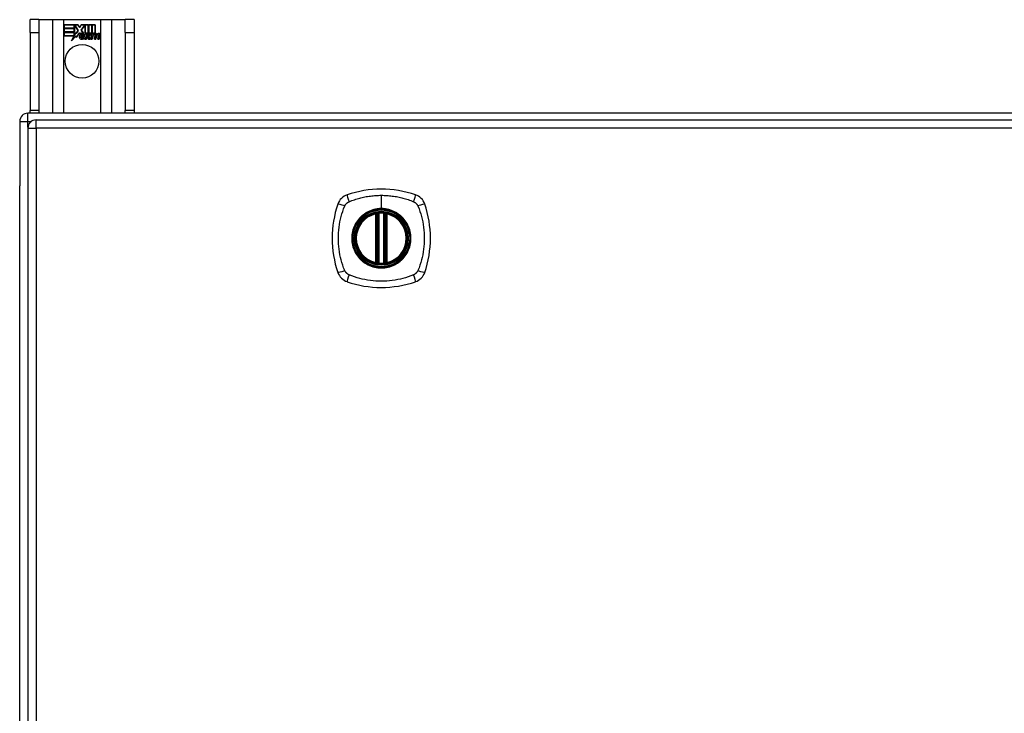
# Model space of a CAD drawing. Header units: inches. Extents: x 19 to 446, y 48 to 210.
# Tile 13 of 30: x 147 to 159, y 134 to 142. Entities that reach past the tile are written whole.
import ezdxf

# ---------------------------------------------------------------- set-up
doc = ezdxf.new("R2010")
doc.units = ezdxf.units.IN
doc.header["$MEASUREMENT"] = 0
doc.layers.add('Visible Edges(ANSI)', color=7, linetype='Continuous', lineweight=25)
doc.layers.add('Visible Tangent Edges(ANSI)', color=7, linetype='Continuous', lineweight=25)

msp = doc.modelspace()

# ---------------------------------------------------------------- linework, layer by layer
at = {"layer": 'Visible Edges(ANSI)'}
for p, q in [((147.695, 141.936), (147.59, 141.936)), ((147.59, 141.78), (147.59, 141.936)), ((147.695, 141.936), (147.695, 141.78)), ((147.695, 141.936), (147.859, 141.936)), ((147.859, 141.936), (147.994, 141.936)), ((147.994, 141.936), (148.436, 141.936)), ((147.999, 141.874), (148.166, 141.874)), ((147.999, 141.834), (147.999, 141.874)), ((147.999, 141.873), (147.999, 141.834)), ((148.166, 141.873), (147.999, 141.873)), ((148.121, 141.834), (148.121, 141.869)), ((148.121, 141.869), (148.126, 141.869)), ((148.122, 141.868), (148.122, 141.834)), ((148.125, 141.868), (148.122, 141.868)), ((148.168, 141.806), (148.125, 141.868)), ((148.126, 141.869), (148.169, 141.806)), ((148.166, 141.874), (148.188, 141.841)), ((148.188, 141.84), (148.166, 141.873)), ((148.188, 141.841), (148.205, 141.874)), ((148.206, 141.873), (148.188, 141.84)), ((148.205, 141.874), (148.289, 141.874)), ((148.205, 141.811), (148.248, 141.869)), ((148.288, 141.873), (148.206, 141.873)), ((148.248, 141.868), (148.206, 141.811)), ((148.248, 141.869), (148.252, 141.869)), ((148.251, 141.868), (148.248, 141.868)), ((148.251, 141.773), (148.251, 141.868)), ((148.252, 141.869), (148.252, 141.773)), ((148.288, 141.754), (148.288, 141.873)), ((148.289, 141.874), (148.289, 141.75)), ((148.294, 141.76), (148.294, 141.874)), ((148.294, 141.874), (148.331, 141.874)), ((148.295, 141.873), (148.295, 141.762)), ((148.331, 141.873), (148.295, 141.873)), ((148.331, 141.874), (148.331, 141.773)), ((148.331, 141.773), (148.331, 141.873)), ((148.337, 141.773), (148.337, 141.874)), ((148.337, 141.874), (148.374, 141.874)), ((148.337, 141.873), (148.337, 141.773)), ((148.373, 141.873), (148.337, 141.873)), ((148.373, 141.775), (148.373, 141.873)), ((148.374, 141.874), (148.374, 141.774)), ((148.436, 141.936), (148.571, 141.936)), ((148.571, 141.936), (148.735, 141.936)), ((148.735, 141.78), (148.735, 141.936)), ((148.84, 141.936), (148.735, 141.936)), ((148.84, 141.936), (148.84, 141.78)), ((147.59, 141.78), (147.59, 140.842)), ((147.695, 141.78), (147.695, 140.842)), ((147.999, 141.834), (148.121, 141.834)), ((148.122, 141.834), (147.999, 141.834)), ((147.999, 141.828), (147.999, 141.789)), ((148.121, 141.828), (147.999, 141.828)), ((147.999, 141.788), (147.999, 141.828)), ((147.999, 141.828), (148.122, 141.828)), ((147.999, 141.789), (148.121, 141.789)), ((148.122, 141.788), (147.999, 141.788)), ((147.999, 141.783), (148.122, 141.783)), ((147.999, 141.742), (147.999, 141.783)), ((148.121, 141.782), (147.999, 141.782)), ((147.999, 141.782), (147.999, 141.743)), ((147.999, 141.743), (148.121, 141.743)), ((148.12, 141.742), (147.999, 141.742)), ((148.089, 141.683), (148.12, 141.742)), ((148.144, 141.741), (148.089, 141.683)), ((148.121, 141.743), (148.092, 141.687)), ((148.092, 141.687), (148.144, 141.742)), ((148.121, 141.789), (148.121, 141.828)), ((148.121, 141.747), (148.121, 141.782)), ((148.123, 141.747), (148.121, 141.747)), ((148.122, 141.828), (148.122, 141.788)), ((148.122, 141.783), (148.122, 141.748)), ((148.122, 141.748), (148.123, 141.748)), ((148.123, 141.748), (148.141, 141.783)), ((148.141, 141.781), (148.123, 141.747)), ((148.141, 141.783), (148.144, 141.771)), ((148.143, 141.769), (148.141, 141.781)), ((148.169, 141.806), (148.143, 141.769)), ((148.144, 141.771), (148.168, 141.806)), ((148.144, 141.742), (148.147, 141.725)), ((148.146, 141.723), (148.144, 141.741)), ((148.185, 141.778), (148.146, 141.723)), ((148.147, 141.725), (148.186, 141.779)), ((148.194, 141.763), (148.185, 141.778)), ((148.186, 141.779), (148.194, 141.765)), ((148.198, 141.731), (148.244, 141.731)), ((148.244, 141.73), (148.199, 141.73)), ((148.2, 141.742), (148.23, 141.742)), ((148.231, 141.741), (148.2, 141.741)), ((148.23, 141.775), (148.205, 141.811)), ((148.206, 141.811), (148.232, 141.774)), ((148.243, 141.701), (148.274, 141.736)), ((148.274, 141.736), (148.245, 141.702)), ((148.28, 141.773), (148.251, 141.773)), ((148.252, 141.773), (148.28, 141.773)), ((148.274, 141.736), (148.256, 141.769)), ((148.256, 141.769), (148.277, 141.769)), ((148.258, 141.768), (148.274, 141.736)), ((148.276, 141.768), (148.258, 141.768)), ((148.263, 141.702), (148.28, 141.726)), ((148.28, 141.725), (148.263, 141.701)), ((148.286, 141.745), (148.276, 141.768)), ((148.277, 141.769), (148.286, 141.746)), ((148.28, 141.773), (148.288, 141.754)), ((148.289, 141.75), (148.28, 141.773)), ((148.28, 141.726), (148.283, 141.726)), ((148.283, 141.725), (148.28, 141.725)), ((148.283, 141.726), (148.293, 141.702)), ((148.292, 141.701), (148.283, 141.725)), ((148.286, 141.746), (148.289, 141.746)), ((148.289, 141.745), (148.286, 141.745)), ((148.289, 141.746), (148.306, 141.769)), ((148.306, 141.768), (148.289, 141.745)), ((148.304, 141.773), (148.294, 141.76)), ((148.295, 141.762), (148.303, 141.773)), ((148.295, 141.736), (148.324, 141.768)), ((148.311, 141.702), (148.295, 141.736)), ((148.326, 141.769), (148.296, 141.736)), ((148.296, 141.736), (148.313, 141.701)), ((148.303, 141.773), (148.331, 141.773)), ((148.331, 141.773), (148.304, 141.773)), ((148.306, 141.769), (148.326, 141.769)), ((148.324, 141.768), (148.306, 141.768)), ((148.321, 141.701), (148.333, 141.769)), ((148.334, 141.768), (148.322, 141.702)), ((148.333, 141.769), (148.347, 141.769)), ((148.347, 141.768), (148.334, 141.768)), ((148.337, 141.773), (148.353, 141.773)), ((148.352, 141.773), (148.337, 141.773)), ((148.337, 141.702), (148.342, 141.729)), ((148.343, 141.729), (148.338, 141.701)), ((148.347, 141.769), (148.346, 141.757)), ((148.346, 141.756), (148.347, 141.768)), ((148.346, 141.757), (148.35, 141.757)), ((148.35, 141.756), (148.346, 141.756)), ((148.351, 141.765), (148.352, 141.773)), ((148.353, 141.773), (148.352, 141.767)), ((148.372, 141.744), (148.364, 141.702)), ((148.364, 141.701), (148.371, 141.744)), ((148.379, 141.702), (148.384, 141.729)), ((148.385, 141.729), (148.38, 141.701)), ((148.414, 141.744), (148.406, 141.702)), ((148.406, 141.701), (148.413, 141.744)), ((148.421, 141.702), (148.43, 141.744)), ((148.43, 141.744), (148.422, 141.701)), ((148.735, 141.78), (148.735, 140.842)), ((148.84, 141.78), (148.84, 140.842)), ((148.235, 141.705), (148.235, 141.714)), ((148.236, 141.715), (148.236, 141.704)), ((148.263, 141.701), (148.243, 141.701)), ((148.245, 141.702), (148.263, 141.702)), ((148.313, 141.701), (148.292, 141.701)), ((148.293, 141.702), (148.311, 141.702)), ((148.338, 141.701), (148.321, 141.701)), ((148.322, 141.702), (148.337, 141.702)), ((148.364, 141.702), (148.379, 141.702)), ((148.38, 141.701), (148.364, 141.701)), ((148.406, 141.702), (148.421, 141.702)), ((148.422, 141.701), (148.406, 141.701)), ((189.366, 140.811), (147.564, 140.811)), ((147.59, 140.811), (147.59, 140.842)), ((147.695, 140.842), (147.695, 140.811)), ((148.735, 140.811), (148.735, 140.842)), ((148.84, 140.842), (148.84, 140.811)), ((147.465, 140.712), (147.465, 139.937)), ((147.662, 140.73), (189.267, 140.73)), ((147.563, 140.631), (147.563, 110.911)), ((147.465, 111.685), (147.465, 139.937)), ((151.754, 139.014), (151.754, 139.599)), ((151.774, 139.009), (151.774, 139.603)), ((151.853, 139.603), (151.853, 139.009)), ((151.873, 139.599), (151.873, 139.014))]:
    msp.add_line(p, q, dxfattribs=at)
at = {"layer": 'Visible Edges(ANSI)', "flags": 128}
for points in [[(151.785, 139.618), (151.783, 139.618), (151.782, 139.618), (151.78, 139.617), (151.778, 139.617), (151.777, 139.617), (151.775, 139.617), (151.774, 139.617), (151.773, 139.617), (151.771, 139.616), (151.77, 139.616), (151.769, 139.616), (151.767, 139.616), (151.766, 139.616), (151.765, 139.616), (151.764, 139.615), (151.764, 139.615), (151.763, 139.615), (151.762, 139.615), (151.762, 139.615), (151.761, 139.615), (151.761, 139.615), (151.76, 139.615), (151.76, 139.615), (151.76, 139.615)], [(151.867, 139.615), (151.867, 139.615), (151.866, 139.615), (151.866, 139.615), (151.866, 139.615), (151.865, 139.615), (151.865, 139.615), (151.864, 139.615), (151.863, 139.615), (151.862, 139.615), (151.862, 139.616), (151.86, 139.616), (151.859, 139.616), (151.858, 139.616), (151.857, 139.616), (151.856, 139.616), (151.854, 139.617), (151.853, 139.617), (151.851, 139.617), (151.85, 139.617), (151.848, 139.617), (151.847, 139.617), (151.845, 139.618), (151.844, 139.618), (151.842, 139.618)], [(151.76, 138.998), (151.76, 138.998), (151.76, 138.998), (151.761, 138.998), (151.761, 138.998), (151.762, 138.998), (151.762, 138.998), (151.763, 138.997), (151.764, 138.997), (151.764, 138.997), (151.765, 138.997), (151.766, 138.997), (151.767, 138.997), (151.769, 138.997), (151.77, 138.996), (151.771, 138.996), (151.773, 138.996), (151.774, 138.996), (151.775, 138.996), (151.777, 138.995), (151.778, 138.995), (151.78, 138.995), (151.782, 138.995), (151.783, 138.995), (151.785, 138.995)], [(151.842, 138.995), (151.844, 138.995), (151.845, 138.995), (151.847, 138.995), (151.848, 138.995), (151.85, 138.995), (151.851, 138.996), (151.853, 138.996), (151.854, 138.996), (151.856, 138.996), (151.857, 138.996), (151.858, 138.997), (151.859, 138.997), (151.86, 138.997), (151.862, 138.997), (151.862, 138.997), (151.863, 138.997), (151.864, 138.997), (151.865, 138.998), (151.865, 138.998), (151.866, 138.998), (151.866, 138.998), (151.866, 138.998), (151.867, 138.998), (151.867, 138.998)]]:
    msp.add_lwpolyline(points, dxfattribs=at)
at = {"layer": 'Visible Edges(ANSI)'}
for centre, radius in [((148.215, 141.436), 0.203), ((151.813, 139.306), 0.32), ((151.813, 139.306), 0.315)]:
    msp.add_circle(centre, radius, dxfattribs=at)
for centre, radius, start, end in [((148.231, 141.724), 0.0498, 134.1684, 176.5646), ((148.206, 141.726), 0.0247, 176.5646, 261.5605), ((148.231, 141.724), 0.049, 134.1684, 176.5646), ((148.206, 141.726), 0.0239, 176.5646, 261.5605), ((148.222, 141.733), 0.042, 79.6582, 131.9139), ((148.222, 141.733), 0.0412, 77.079, 133.1785), ((148.222, 141.733), 0.0374, 80.4085, 134.1684), ((148.222, 141.733), 0.0366, 80.3604, 134.1684), ((148.21, 141.727), 0.0127, 160.9907, 244.6784), ((148.21, 141.727), 0.012, 163.5261, 244.6784), ((148.221, 141.739), 0.0217, 109.3797, 175.226), ((148.221, 141.739), 0.021, 109.3797, 172.9975), ((148.219, 141.746), 0.0137, 51.1652, 109.3797), ((148.219, 141.746), 0.0144, 51.1652, 109.3797), ((148.22, 141.747), 0.0119, 331.4547, 51.1652), ((148.22, 141.747), 0.0127, 329.421, 51.1652), ((148.227, 141.751), 0.019, 23.8445, 85.0802), ((148.227, 141.751), 0.0183, 23.8445, 85.1757), ((148.212, 141.745), 0.0345, 336.9643, 23.8445), ((148.212, 141.745), 0.0353, 336.1555, 23.8445), ((148.4, 141.719), 0.0589, 147.5992, 170), ((148.4, 141.719), 0.0581, 147.5992, 170), ((148.375, 141.741), 0.03, 89.4776, 147.4114), ((148.375, 141.741), 0.0293, 89.4776, 148.2123), ((148.364, 141.742), 0.0165, 96.03, 147.5992), ((148.373, 141.744), 0.03, 88.7952, 136.5849), ((148.364, 141.742), 0.0157, 96.03, 147.5992), ((148.373, 141.744), 0.0307, 90.2222, 132.7339), ((148.363, 141.75), 0.00825, 23.5571, 96.03), ((148.363, 141.75), 0.0075, 23.5571, 96.03), ((148.356, 141.747), 0.0154, 350, 23.5571), ((148.356, 141.747), 0.0161, 350, 23.5571), ((148.375, 141.758), 0.0127, 16.9928, 89.4776), ((148.375, 141.758), 0.0119, 16.9928, 89.4776), ((148.442, 141.72), 0.0589, 148.5524, 170.8204), ((148.442, 141.72), 0.0581, 148.5584, 170.8257), ((148.353, 141.751), 0.0353, 357.7769, 16.9928), ((148.417, 141.74), 0.0299, 89.6788, 160.8136), ((148.353, 141.751), 0.036, 3.6169, 16.9928), ((148.417, 141.74), 0.0307, 89.6788, 153.9508), ((148.406, 141.742), 0.0165, 96.1027, 147.6301), ((148.406, 141.742), 0.0157, 96.1027, 147.6083), ((148.405, 141.75), 0.00825, 23.5487, 96.1027), ((148.405, 141.75), 0.0075, 23.5487, 96.1027), ((148.398, 141.747), 0.0154, 349.9922, 23.5487), ((148.398, 141.747), 0.0161, 350.0076, 23.5487), ((148.417, 141.758), 0.0131, 18.4748, 89.6788), ((148.417, 141.758), 0.0124, 18.4748, 89.6788), ((148.395, 141.75), 0.0353, 349, 18.4748), ((148.395, 141.75), 0.036, 349, 18.4748), ((148.213, 141.777), 0.0751, 261.5605, 286.9141), ((148.213, 141.777), 0.0759, 261.5605, 287.3343), ((148.221, 141.751), 0.0384, 244.6784, 292.5609), ((148.221, 141.751), 0.0391, 244.6784, 290.9242), ((147.564, 140.712), 0.099, 90, 180), ((147.662, 140.631), 0.099, 90, 180), ((151.459, 139.661), 0.177, 108.7722, 161.2278), ((151.813, 138.617), 1.28, 71.2278, 108.7722), ((152.168, 139.661), 0.177, 18.7722, 71.2278), ((152.502, 139.306), 1.28, 161.2278, 198.7722), ((151.124, 139.306), 1.28, 341.2278, 18.7722), ((151.813, 139.306), 0.313, 103.6344, 256.3656), ((151.813, 139.306), 0.313, 99.784, 103.6344), ((151.742, 139.599), 0.0118, 0, 103.6344), ((151.762, 139.603), 0.0118, 0, 99.784), ((151.813, 139.306), 0.313, 84.7499, 95.2501), ((151.865, 139.603), 0.0118, 80.216, 180), ((151.813, 139.306), 0.313, 76.3656, 80.216), ((151.884, 139.599), 0.0118, 76.3656, 180), ((151.813, 139.306), 0.313, 283.6344, 76.3656), ((151.742, 139.014), 0.0118, 256.3656, 0), ((151.813, 139.306), 0.313, 256.3656, 260.216), ((151.762, 139.009), 0.0118, 260.216, 0), ((151.865, 139.009), 0.0118, 180, 279.784), ((151.813, 139.306), 0.313, 279.784, 283.6344), ((151.884, 139.014), 0.0118, 180, 283.6344), ((151.459, 138.952), 0.177, 198.7722, 251.2278), ((151.813, 139.306), 0.313, 264.7499, 275.2501), ((152.168, 138.952), 0.177, 288.7722, 341.2278), ((151.813, 139.995), 1.28, 251.2278, 288.7722)]:
    msp.add_arc(centre, radius, start, end, dxfattribs=at)
at = {"layer": 'Visible Tangent Edges(ANSI)'}
for p, q in [((147.859, 141.936), (147.859, 140.811)), ((147.994, 140.811), (147.994, 141.936)), ((148.436, 141.936), (148.436, 140.811)), ((148.571, 140.811), (148.571, 141.936)), ((147.59, 141.78), (147.695, 141.78)), ((148.735, 141.78), (148.84, 141.78)), ((147.564, 140.712), (147.564, 140.811)), ((147.695, 140.842), (147.59, 140.842)), ((148.84, 140.842), (148.735, 140.842)), ((147.465, 140.712), (147.564, 140.712)), ((147.564, 140.712), (147.605, 140.712)), ((147.564, 140.641), (147.564, 140.712)), ((147.662, 140.631), (147.662, 140.73)), ((147.563, 140.631), (147.662, 140.631)), ((189.267, 140.631), (147.662, 140.631)), ((147.662, 140.631), (147.662, 110.911)), ((151.813, 139.823), (151.813, 139.663)), ((151.742, 139.599), (151.74, 139.61)), ((151.742, 139.599), (151.754, 139.599)), ((151.742, 139.599), (151.742, 139.014)), ((151.754, 139.599), (151.764, 139.599)), ((151.76, 139.615), (151.761, 139.609)), ((151.764, 139.603), (151.774, 139.603)), ((151.764, 139.014), (151.764, 139.599)), ((151.786, 139.606), (151.785, 139.618)), ((151.786, 139.006), (151.786, 139.606)), ((151.813, 139.658), (151.813, 139.663)), ((151.841, 139.606), (151.842, 139.618)), ((151.841, 139.606), (151.841, 139.006)), ((151.853, 139.603), (151.863, 139.603)), ((151.863, 139.599), (151.873, 139.599)), ((151.863, 139.599), (151.863, 139.014)), ((151.866, 139.609), (151.867, 139.615)), ((151.873, 139.599), (151.884, 139.599)), ((151.887, 139.61), (151.884, 139.599)), ((151.884, 139.014), (151.884, 139.599)), ((151.74, 139.002), (151.742, 139.014)), ((151.754, 139.014), (151.742, 139.014)), ((151.764, 139.014), (151.754, 139.014)), ((151.761, 139.004), (151.76, 138.998)), ((151.774, 139.009), (151.764, 139.009)), ((151.785, 138.995), (151.786, 139.006)), ((151.842, 138.995), (151.841, 139.006)), ((151.863, 139.009), (151.853, 139.009)), ((151.873, 139.014), (151.863, 139.014)), ((151.867, 138.998), (151.866, 139.004)), ((151.884, 139.014), (151.873, 139.014)), ((151.884, 139.014), (151.887, 139.002))]:
    msp.add_line(p, q, dxfattribs=at)
at = {"layer": 'Visible Tangent Edges(ANSI)', "flags": 128}
for points in [[(151.373, 139.695), (151.374, 139.696), (151.375, 139.698), (151.376, 139.699), (151.376, 139.7), (151.377, 139.702), (151.378, 139.703), (151.379, 139.704), (151.379, 139.706), (151.38, 139.707), (151.381, 139.708), (151.382, 139.71), (151.383, 139.711), (151.384, 139.712), (151.385, 139.713), (151.386, 139.715), (151.386, 139.716), (151.387, 139.717), (151.388, 139.718), (151.389, 139.719), (151.39, 139.721), (151.391, 139.722), (151.393, 139.723), (151.394, 139.724), (151.395, 139.725)], [(151.395, 139.725), (151.396, 139.726), (151.397, 139.727), (151.398, 139.728), (151.399, 139.729), (151.4, 139.73), (151.401, 139.731), (151.403, 139.732), (151.404, 139.733), (151.405, 139.734), (151.406, 139.735), (151.408, 139.736), (151.409, 139.737), (151.41, 139.738), (151.411, 139.739), (151.413, 139.739), (151.414, 139.74), (151.415, 139.741), (151.417, 139.742), (151.418, 139.743), (151.419, 139.743), (151.421, 139.744), (151.422, 139.745), (151.423, 139.746), (151.425, 139.746)], [(151.425, 139.746), (151.443, 139.754), (151.458, 139.76), (151.474, 139.765), (151.489, 139.77), (151.505, 139.775), (151.521, 139.78), (151.537, 139.785), (151.553, 139.789), (151.568, 139.793), (151.585, 139.797), (151.601, 139.8), (151.617, 139.804), (151.633, 139.807), (151.649, 139.809), (151.666, 139.812), (151.682, 139.814), (151.698, 139.816), (151.715, 139.818), (151.731, 139.819), (151.747, 139.821), (151.764, 139.822), (151.78, 139.822), (151.797, 139.823), (151.813, 139.823)], [(151.813, 139.823), (151.83, 139.823), (151.846, 139.822), (151.863, 139.822), (151.879, 139.821), (151.896, 139.819), (151.912, 139.818), (151.929, 139.816), (151.945, 139.814), (151.961, 139.812), (151.978, 139.809), (151.994, 139.807), (152.01, 139.804), (152.026, 139.8), (152.042, 139.797), (152.058, 139.793), (152.074, 139.789), (152.09, 139.785), (152.106, 139.78), (152.122, 139.775), (152.137, 139.771), (152.153, 139.765), (152.168, 139.76), (152.184, 139.754), (152.202, 139.746)], [(152.202, 139.746), (152.205, 139.745), (152.208, 139.743), (152.21, 139.742), (152.213, 139.74), (152.215, 139.739), (152.218, 139.737), (152.221, 139.735), (152.223, 139.733), (152.225, 139.731), (152.228, 139.729), (152.23, 139.727), (152.232, 139.725), (152.234, 139.723), (152.236, 139.721), (152.238, 139.718), (152.24, 139.716), (152.242, 139.713), (152.244, 139.711), (152.246, 139.708), (152.247, 139.706), (152.249, 139.703), (152.251, 139.7), (152.252, 139.698), (152.253, 139.695)], [(151.373, 138.918), (151.36, 138.951), (151.349, 138.982), (151.34, 139.014), (151.331, 139.045), (151.323, 139.077), (151.316, 139.109), (151.31, 139.142), (151.306, 139.174), (151.302, 139.207), (151.299, 139.24), (151.297, 139.273), (151.297, 139.306), (151.297, 139.339), (151.299, 139.372), (151.302, 139.405), (151.305, 139.438), (151.31, 139.47), (151.316, 139.503), (151.323, 139.535), (151.331, 139.567), (151.34, 139.599), (151.349, 139.63), (151.36, 139.661), (151.373, 139.695)], [(151.813, 139.658), (151.905, 139.646), (151.99, 139.611), (152.063, 139.555), (152.119, 139.482), (152.154, 139.397), (152.166, 139.306), (152.153, 139.215), (152.118, 139.13), (152.062, 139.057), (151.99, 139.001), (151.904, 138.966), (151.813, 138.954), (151.722, 138.966), (151.637, 139.001), (151.564, 139.057), (151.508, 139.13), (151.473, 139.215), (151.461, 139.306), (151.473, 139.398), (151.509, 139.483), (151.564, 139.556), (151.637, 139.611), (151.722, 139.646), (151.813, 139.658)], [(151.813, 139.663), (151.803, 139.663), (151.793, 139.663), (151.783, 139.662), (151.772, 139.661), (151.762, 139.659), (151.752, 139.658), (151.742, 139.656), (151.732, 139.654), (151.722, 139.651), (151.712, 139.648), (151.702, 139.645), (151.692, 139.642), (151.683, 139.638), (151.673, 139.634), (151.664, 139.63), (151.655, 139.626), (151.645, 139.621), (151.636, 139.616), (151.628, 139.611), (151.619, 139.605), (151.61, 139.6), (151.602, 139.594), (151.594, 139.587), (151.586, 139.581)], [(151.761, 139.609), (151.761, 139.609), (151.76, 139.61), (151.759, 139.61), (151.758, 139.61), (151.757, 139.61), (151.756, 139.611), (151.756, 139.611), (151.755, 139.611), (151.754, 139.611), (151.753, 139.611), (151.752, 139.611), (151.751, 139.612), (151.75, 139.612), (151.749, 139.612), (151.748, 139.612), (151.747, 139.612), (151.746, 139.611), (151.745, 139.611), (151.744, 139.611), (151.743, 139.611), (151.742, 139.611), (151.742, 139.611), (151.741, 139.611), (151.74, 139.61)], [(151.764, 139.603), (151.764, 139.603), (151.764, 139.604), (151.764, 139.604), (151.764, 139.604), (151.764, 139.604), (151.764, 139.605), (151.763, 139.605), (151.763, 139.605), (151.763, 139.605), (151.763, 139.606), (151.763, 139.606), (151.763, 139.606), (151.763, 139.606), (151.763, 139.607), (151.763, 139.607), (151.762, 139.607), (151.762, 139.607), (151.762, 139.608), (151.762, 139.608), (151.762, 139.608), (151.762, 139.608), (151.762, 139.608), (151.761, 139.609), (151.761, 139.609)], [(151.764, 139.599), (151.764, 139.599), (151.764, 139.599), (151.764, 139.599), (151.764, 139.6), (151.764, 139.6), (151.764, 139.6), (151.764, 139.6), (151.764, 139.6), (151.764, 139.601), (151.764, 139.601), (151.764, 139.601), (151.764, 139.601), (151.764, 139.601), (151.764, 139.601), (151.764, 139.602), (151.764, 139.602), (151.764, 139.602), (151.764, 139.602), (151.764, 139.602), (151.764, 139.602), (151.764, 139.603), (151.764, 139.603), (151.764, 139.603), (151.764, 139.603)], [(151.774, 139.603), (151.774, 139.603), (151.774, 139.603), (151.774, 139.603), (151.774, 139.603), (151.775, 139.603), (151.775, 139.603), (151.775, 139.603), (151.776, 139.604), (151.776, 139.604), (151.777, 139.604), (151.777, 139.604), (151.778, 139.604), (151.778, 139.604), (151.779, 139.605), (151.779, 139.605), (151.78, 139.605), (151.781, 139.605), (151.781, 139.605), (151.782, 139.605), (151.783, 139.606), (151.784, 139.606), (151.784, 139.606), (151.785, 139.606), (151.786, 139.606)], [(152.041, 139.581), (152.033, 139.587), (152.025, 139.594), (152.016, 139.6), (152.008, 139.605), (151.999, 139.611), (151.99, 139.616), (151.981, 139.621), (151.972, 139.626), (151.963, 139.63), (151.953, 139.634), (151.944, 139.638), (151.934, 139.642), (151.925, 139.645), (151.915, 139.648), (151.905, 139.651), (151.895, 139.654), (151.885, 139.656), (151.875, 139.658), (151.865, 139.659), (151.854, 139.661), (151.844, 139.662), (151.834, 139.663), (151.824, 139.663), (151.813, 139.663)], [(151.841, 139.606), (151.842, 139.606), (151.843, 139.606), (151.843, 139.606), (151.844, 139.606), (151.845, 139.605), (151.845, 139.605), (151.846, 139.605), (151.847, 139.605), (151.848, 139.605), (151.848, 139.605), (151.849, 139.604), (151.849, 139.604), (151.85, 139.604), (151.85, 139.604), (151.851, 139.604), (151.851, 139.604), (151.852, 139.603), (151.852, 139.603), (151.852, 139.603), (151.852, 139.603), (151.853, 139.603), (151.853, 139.603), (151.853, 139.603), (151.853, 139.603)], [(151.866, 139.609), (151.865, 139.609), (151.865, 139.608), (151.865, 139.608), (151.865, 139.608), (151.865, 139.608), (151.865, 139.608), (151.865, 139.607), (151.864, 139.607), (151.864, 139.607), (151.864, 139.607), (151.864, 139.606), (151.864, 139.606), (151.864, 139.606), (151.864, 139.606), (151.864, 139.605), (151.863, 139.605), (151.863, 139.605), (151.863, 139.605), (151.863, 139.604), (151.863, 139.604), (151.863, 139.604), (151.863, 139.604), (151.863, 139.603), (151.863, 139.603)], [(151.863, 139.603), (151.863, 139.603), (151.863, 139.603), (151.863, 139.603), (151.863, 139.602), (151.863, 139.602), (151.863, 139.602), (151.863, 139.602), (151.863, 139.602), (151.863, 139.602), (151.863, 139.601), (151.863, 139.601), (151.863, 139.601), (151.863, 139.601), (151.863, 139.601), (151.863, 139.601), (151.863, 139.6), (151.863, 139.6), (151.863, 139.6), (151.863, 139.6), (151.863, 139.6), (151.863, 139.599), (151.863, 139.599), (151.863, 139.599), (151.863, 139.599)], [(151.887, 139.61), (151.886, 139.611), (151.885, 139.611), (151.884, 139.611), (151.883, 139.611), (151.882, 139.611), (151.882, 139.611), (151.881, 139.611), (151.88, 139.612), (151.879, 139.612), (151.878, 139.612), (151.877, 139.612), (151.876, 139.612), (151.875, 139.611), (151.874, 139.611), (151.873, 139.611), (151.872, 139.611), (151.871, 139.611), (151.87, 139.611), (151.87, 139.61), (151.869, 139.61), (151.868, 139.61), (151.867, 139.61), (151.866, 139.609), (151.866, 139.609)], [(152.253, 139.695), (152.267, 139.661), (152.278, 139.63), (152.287, 139.599), (152.296, 139.567), (152.304, 139.535), (152.311, 139.503), (152.317, 139.47), (152.321, 139.438), (152.325, 139.405), (152.328, 139.372), (152.329, 139.339), (152.33, 139.306), (152.329, 139.273), (152.328, 139.24), (152.325, 139.207), (152.321, 139.174), (152.316, 139.142), (152.311, 139.109), (152.304, 139.077), (152.296, 139.045), (152.287, 139.014), (152.278, 138.982), (152.267, 138.951), (152.253, 138.918)], [(151.539, 139.534), (151.526, 139.518), (151.515, 139.501), (151.504, 139.483), (151.494, 139.465), (151.485, 139.446), (151.478, 139.427), (151.471, 139.408), (151.466, 139.388), (151.462, 139.368), (151.459, 139.347), (151.457, 139.327), (151.457, 139.306), (151.457, 139.286), (151.459, 139.265), (151.462, 139.245), (151.466, 139.224), (151.471, 139.205), (151.478, 139.185), (151.485, 139.166), (151.494, 139.147), (151.504, 139.129), (151.515, 139.112), (151.526, 139.095), (151.539, 139.079)], [(151.586, 139.581), (151.584, 139.579), (151.582, 139.577), (151.58, 139.575), (151.577, 139.574), (151.575, 139.572), (151.573, 139.57), (151.571, 139.568), (151.569, 139.566), (151.567, 139.564), (151.565, 139.562), (151.563, 139.56), (151.561, 139.558), (151.559, 139.556), (151.557, 139.554), (151.555, 139.552), (151.554, 139.55), (151.552, 139.548), (151.55, 139.546), (151.548, 139.544), (151.546, 139.542), (151.544, 139.54), (151.542, 139.538), (151.541, 139.536), (151.539, 139.534)], [(152.088, 139.534), (152.086, 139.536), (152.084, 139.538), (152.083, 139.54), (152.081, 139.542), (152.079, 139.544), (152.077, 139.546), (152.075, 139.548), (152.073, 139.55), (152.071, 139.552), (152.07, 139.554), (152.068, 139.556), (152.066, 139.558), (152.064, 139.56), (152.062, 139.562), (152.06, 139.564), (152.058, 139.566), (152.056, 139.568), (152.054, 139.57), (152.052, 139.572), (152.049, 139.574), (152.047, 139.575), (152.045, 139.577), (152.043, 139.579), (152.041, 139.581)], [(152.088, 139.079), (152.101, 139.095), (152.112, 139.112), (152.123, 139.129), (152.133, 139.148), (152.141, 139.166), (152.149, 139.185), (152.155, 139.205), (152.161, 139.225), (152.165, 139.245), (152.168, 139.265), (152.17, 139.286), (152.17, 139.306), (152.17, 139.327), (152.168, 139.347), (152.165, 139.368), (152.161, 139.388), (152.155, 139.408), (152.149, 139.427), (152.141, 139.447), (152.133, 139.465), (152.123, 139.483), (152.112, 139.501), (152.101, 139.518), (152.088, 139.534)], [(151.539, 139.079), (151.541, 139.077), (151.542, 139.074), (151.544, 139.072), (151.546, 139.07), (151.548, 139.068), (151.55, 139.066), (151.552, 139.064), (151.554, 139.062), (151.555, 139.06), (151.557, 139.058), (151.559, 139.056), (151.561, 139.054), (151.563, 139.052), (151.565, 139.05), (151.567, 139.048), (151.569, 139.046), (151.571, 139.044), (151.573, 139.043), (151.575, 139.041), (151.577, 139.039), (151.58, 139.037), (151.582, 139.035), (151.584, 139.033), (151.586, 139.032)], [(151.586, 139.032), (151.602, 139.019), (151.619, 139.007), (151.636, 138.997), (151.655, 138.987), (151.673, 138.978), (151.692, 138.971), (151.712, 138.964), (151.732, 138.959), (151.752, 138.955), (151.772, 138.952), (151.793, 138.95), (151.814, 138.949), (151.834, 138.95), (151.855, 138.952), (151.875, 138.955), (151.895, 138.959), (151.915, 138.964), (151.935, 138.971), (151.954, 138.978), (151.973, 138.987), (151.991, 138.997), (152.008, 139.007), (152.025, 139.019), (152.041, 139.032)], [(151.74, 139.002), (151.741, 139.002), (151.742, 139.002), (151.742, 139.002), (151.743, 139.001), (151.744, 139.001), (151.745, 139.001), (151.746, 139.001), (151.747, 139.001), (151.748, 139.001), (151.749, 139.001), (151.75, 139.001), (151.751, 139.001), (151.752, 139.001), (151.753, 139.001), (151.754, 139.001), (151.755, 139.001), (151.756, 139.002), (151.756, 139.002), (151.757, 139.002), (151.758, 139.002), (151.759, 139.003), (151.76, 139.003), (151.761, 139.003), (151.761, 139.004)], [(151.761, 139.004), (151.761, 139.004), (151.762, 139.004), (151.762, 139.004), (151.762, 139.005), (151.762, 139.005), (151.762, 139.005), (151.762, 139.005), (151.762, 139.005), (151.763, 139.006), (151.763, 139.006), (151.763, 139.006), (151.763, 139.006), (151.763, 139.007), (151.763, 139.007), (151.763, 139.007), (151.763, 139.007), (151.763, 139.008), (151.764, 139.008), (151.764, 139.008), (151.764, 139.008), (151.764, 139.009), (151.764, 139.009), (151.764, 139.009), (151.764, 139.009)], [(151.764, 139.009), (151.764, 139.01), (151.764, 139.01), (151.764, 139.01), (151.764, 139.01), (151.764, 139.01), (151.764, 139.01), (151.764, 139.011), (151.764, 139.011), (151.764, 139.011), (151.764, 139.011), (151.764, 139.011), (151.764, 139.012), (151.764, 139.012), (151.764, 139.012), (151.764, 139.012), (151.764, 139.012), (151.764, 139.012), (151.764, 139.013), (151.764, 139.013), (151.764, 139.013), (151.764, 139.013), (151.764, 139.013), (151.764, 139.013), (151.764, 139.014)], [(151.786, 139.006), (151.785, 139.007), (151.784, 139.007), (151.784, 139.007), (151.783, 139.007), (151.782, 139.007), (151.781, 139.007), (151.781, 139.008), (151.78, 139.008), (151.779, 139.008), (151.779, 139.008), (151.778, 139.008), (151.778, 139.008), (151.777, 139.009), (151.777, 139.009), (151.776, 139.009), (151.776, 139.009), (151.775, 139.009), (151.775, 139.009), (151.775, 139.009), (151.774, 139.009), (151.774, 139.009), (151.774, 139.009), (151.774, 139.009), (151.774, 139.009)], [(151.853, 139.009), (151.853, 139.009), (151.853, 139.009), (151.853, 139.009), (151.852, 139.009), (151.852, 139.009), (151.852, 139.009), (151.852, 139.009), (151.851, 139.009), (151.851, 139.009), (151.85, 139.009), (151.85, 139.009), (151.849, 139.008), (151.849, 139.008), (151.848, 139.008), (151.848, 139.008), (151.847, 139.008), (151.846, 139.008), (151.845, 139.007), (151.845, 139.007), (151.844, 139.007), (151.843, 139.007), (151.843, 139.007), (151.842, 139.007), (151.841, 139.006)], [(151.863, 139.014), (151.863, 139.013), (151.863, 139.013), (151.863, 139.013), (151.863, 139.013), (151.863, 139.013), (151.863, 139.013), (151.863, 139.012), (151.863, 139.012), (151.863, 139.012), (151.863, 139.012), (151.863, 139.012), (151.863, 139.012), (151.863, 139.011), (151.863, 139.011), (151.863, 139.011), (151.863, 139.011), (151.863, 139.011), (151.863, 139.01), (151.863, 139.01), (151.863, 139.01), (151.863, 139.01), (151.863, 139.01), (151.863, 139.01), (151.863, 139.009)], [(151.863, 139.009), (151.863, 139.009), (151.863, 139.009), (151.863, 139.009), (151.863, 139.008), (151.863, 139.008), (151.863, 139.008), (151.863, 139.008), (151.863, 139.007), (151.864, 139.007), (151.864, 139.007), (151.864, 139.007), (151.864, 139.006), (151.864, 139.006), (151.864, 139.006), (151.864, 139.006), (151.864, 139.005), (151.865, 139.005), (151.865, 139.005), (151.865, 139.005), (151.865, 139.005), (151.865, 139.004), (151.865, 139.004), (151.865, 139.004), (151.866, 139.004)], [(151.866, 139.004), (151.866, 139.003), (151.867, 139.003), (151.868, 139.003), (151.869, 139.002), (151.87, 139.002), (151.87, 139.002), (151.871, 139.002), (151.872, 139.001), (151.873, 139.001), (151.874, 139.001), (151.875, 139.001), (151.876, 139.001), (151.877, 139.001), (151.878, 139.001), (151.879, 139.001), (151.88, 139.001), (151.881, 139.001), (151.882, 139.001), (151.882, 139.001), (151.883, 139.001), (151.884, 139.002), (151.885, 139.002), (151.886, 139.002), (151.887, 139.002)], [(152.041, 139.032), (152.043, 139.033), (152.045, 139.035), (152.047, 139.037), (152.049, 139.039), (152.051, 139.041), (152.054, 139.043), (152.056, 139.044), (152.058, 139.046), (152.06, 139.048), (152.062, 139.05), (152.064, 139.052), (152.066, 139.054), (152.068, 139.056), (152.069, 139.058), (152.071, 139.06), (152.073, 139.062), (152.075, 139.064), (152.077, 139.066), (152.079, 139.068), (152.081, 139.07), (152.083, 139.072), (152.084, 139.074), (152.086, 139.077), (152.088, 139.079)], [(151.425, 138.866), (151.422, 138.868), (151.419, 138.869), (151.417, 138.871), (151.414, 138.872), (151.411, 138.874), (151.409, 138.876), (151.406, 138.877), (151.404, 138.879), (151.401, 138.881), (151.399, 138.883), (151.397, 138.885), (151.395, 138.888), (151.393, 138.89), (151.39, 138.892), (151.388, 138.894), (151.386, 138.897), (151.385, 138.899), (151.383, 138.902), (151.381, 138.904), (151.379, 138.907), (151.378, 138.91), (151.376, 138.912), (151.375, 138.915), (151.373, 138.918)], [(152.253, 138.918), (152.252, 138.915), (152.251, 138.912), (152.249, 138.91), (152.247, 138.907), (152.246, 138.904), (152.244, 138.902), (152.242, 138.899), (152.24, 138.897), (152.238, 138.894), (152.236, 138.892), (152.234, 138.89), (152.232, 138.888), (152.23, 138.885), (152.228, 138.883), (152.225, 138.881), (152.223, 138.879), (152.221, 138.877), (152.218, 138.876), (152.216, 138.874), (152.213, 138.872), (152.21, 138.871), (152.208, 138.869), (152.205, 138.868), (152.202, 138.866)], [(152.202, 138.866), (152.168, 138.853), (152.137, 138.842), (152.106, 138.832), (152.074, 138.824), (152.042, 138.816), (152.01, 138.809), (151.978, 138.803), (151.945, 138.798), (151.913, 138.795), (151.88, 138.792), (151.847, 138.79), (151.814, 138.79), (151.781, 138.79), (151.748, 138.792), (151.715, 138.795), (151.682, 138.798), (151.649, 138.803), (151.617, 138.809), (151.585, 138.816), (151.553, 138.824), (151.521, 138.832), (151.489, 138.842), (151.458, 138.853), (151.425, 138.866)]]:
    msp.add_lwpolyline(points, dxfattribs=at)
at = {"layer": 'Visible Tangent Edges(ANSI)'}
for radius in [0.346, 0.342, 0.325, 0.324]:
    msp.add_circle((151.813, 139.306), radius, dxfattribs=at)
for start, end in [(103.6344, 256.3656), (84.7499, 95.2501), (283.6344, 76.3656), (264.7499, 275.2501)]:
    msp.add_arc((151.813, 139.306), 0.301, start, end, dxfattribs=at)
for centre, major_axis, ratio, start_param, end_param in [((151.439, 139.719), (-0.037, 0.112), 0.042597, 0.170073, 1.307344), ((152.188, 139.719), (0.037, 0.112), 0.042597, 4.975842, 6.113112), ((151.401, 139.681), (-0.112, 0.037), 0.042597, 4.975842, 6.113112), ((152.226, 139.681), (0.112, 0.037), 0.042597, 0.170073, 1.307344), ((151.76, 139.614), (-0.00893, -0.00773), 0.431674, 0, 1.315955), ((151.766, 139.603), (-0.0116, -0.0021), 0.025638, 4.856604, 6.283185), ((151.861, 139.603), (0.0116, -0.0021), 0.025638, 0, 1.426581), ((151.867, 139.614), (0.00893, -0.00773), 0.431674, 4.96723, 6.283185), ((151.76, 138.998), (-0.00893, 0.00773), 0.431674, 4.96723, 6.283185), ((151.766, 139.009), (-0.0116, 0.0021), 0.025638, 0, 1.426581), ((151.861, 139.009), (0.0116, 0.0021), 0.025638, 4.856604, 6.283185), ((151.867, 138.998), (0.00893, 0.00773), 0.431674, 0, 1.315955), ((151.401, 138.932), (-0.112, -0.037), 0.042597, 0.170073, 1.307344), ((152.226, 138.932), (0.112, -0.037), 0.042597, 4.975842, 6.113112), ((151.439, 138.894), (-0.037, -0.112), 0.042597, 4.975842, 6.113112), ((152.188, 138.894), (0.037, -0.112), 0.042597, 0.170073, 1.307344)]:
    msp.add_ellipse(centre, major_axis=major_axis, ratio=ratio, start_param=start_param, end_param=end_param, dxfattribs=at)

doc.saveas('drawing.dxf')
